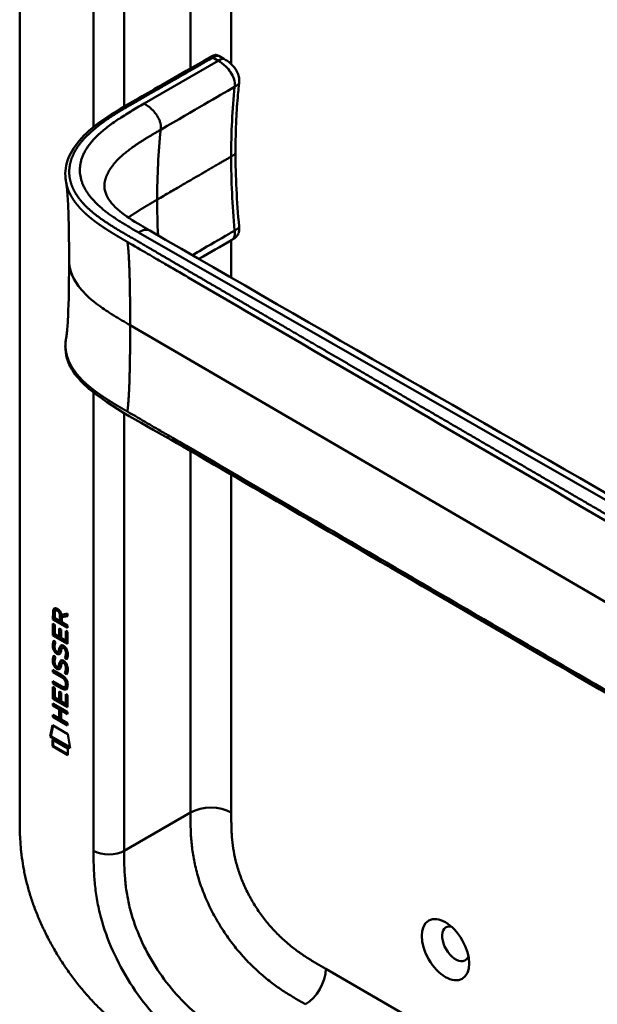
# Model space of a CAD drawing. Header units: millimetres. Extents: x 20 to 833, y 20 to 574.
# Tile 2 of 27: x 161 to 194, y 80 to 134. Entities that reach past the tile are written whole.
import ezdxf

# ---------------------------------------------------------------- set-up
doc = ezdxf.new("R2010")
doc.units = ezdxf.units.MM
doc.header["$LTSCALE"] = 2
doc.layers.add('Sichtbare Kanten(DIN)', color=7, linetype='Continuous', lineweight=50)
doc.layers.add('Sichtbare tangentiale Kanten(DIN)', color=7, linetype='Continuous', lineweight=50)

msp = doc.modelspace()

# ---------------------------------------------------------------- linework, layer by layer
at = {"layer": 'Sichtbare Kanten(DIN)'}
for p, q in [((161.4622, 90.1906), (161.4622, 152.7118)), ((172.5086, 132.2007), (172.7904, 132.038)), ((172.7904, 132.0379), (172.7904, 132.0379)), ((173.6344, 130.7275), (173.6344, 130.7275)), ((173.4336, 126.8558), (173.4336, 126.8558)), ((173.2182, 122.0013), (173.2182, 122.0013)), ((170.2309, 120.2666), (170.2309, 120.2666)), ((163.3104, 100.9756), (163.311, 101.4042)), ((163.3104, 100.9756), (163.3528, 101.0001)), ((164.1189, 100.5081), (163.3104, 100.9756)), ((163.311, 101.4042), (163.3534, 101.4287)), ((163.3528, 101.0001), (163.3534, 101.4287)), ((164.1189, 100.5571), (163.3528, 101.0001)), ((163.4095, 101.333), (163.4093, 101.043)), ((163.4093, 101.043), (163.6971, 100.8766)), ((163.4546, 101.4584), (163.497, 101.4829)), ((163.6971, 100.8766), (163.6973, 101.1665)), ((163.7396, 100.9011), (163.7398, 101.191)), ((163.7813, 101.2359), (164.1194, 101.2988)), ((163.7962, 101.097), (163.796, 100.8194)), ((164.1193, 101.1571), (163.7962, 101.097)), ((163.7962, 101.097), (163.8387, 101.1215)), ((164.1193, 101.1737), (163.8387, 101.1215)), ((164.1194, 101.2988), (164.1193, 101.1571)), ((163.3098, 100.0843), (163.3102, 100.7386)), ((163.3102, 100.7386), (163.4087, 100.6816)), ((163.3522, 100.1088), (163.3526, 100.7141)), ((163.4087, 100.6816), (163.4084, 100.1504)), ((163.6614, 100.0041), (163.6617, 100.4764)), ((163.6617, 100.4764), (163.7603, 100.4194)), ((163.6971, 100.8766), (163.7396, 100.9011)), ((163.7038, 100.0286), (163.7041, 100.4519)), ((163.7603, 100.4194), (163.76, 99.9471)), ((163.796, 100.8194), (164.1189, 100.6326)), ((164.1189, 100.6326), (164.1189, 100.5081)), ((163.3098, 100.0843), (163.3522, 100.1088)), ((164.1183, 99.6167), (163.3098, 100.0843)), ((164.1183, 99.6657), (163.3522, 100.1088)), ((163.4084, 100.1504), (163.6614, 100.0041)), ((163.6614, 100.0041), (163.7038, 100.0286)), ((163.76, 99.9471), (164.0198, 99.7968)), ((164.0198, 99.7968), (164.0202, 100.3345)), ((164.0202, 100.3345), (164.1187, 100.2775)), ((164.0622, 99.8213), (164.0625, 100.31)), ((164.1187, 100.2775), (164.1183, 99.6167)), ((163.3583, 99.8035), (163.4541, 99.7154)), ((163.4139, 99.3365), (163.4159, 99.3297)), ((163.8302, 99.4015), (163.8726, 99.426)), ((163.9038, 99.3896), (163.9005, 99.3915)), ((163.9038, 99.3896), (163.9462, 99.4141)), ((163.9462, 99.4141), (163.9429, 99.416)), ((164.0198, 99.7968), (164.0622, 99.8213)), ((163.3577, 98.9721), (163.4535, 98.884)), ((163.5958, 99.1827), (163.6382, 99.2072)), ((163.5985, 99.1844), (163.6409, 99.2089)), ((163.6073, 99.1929), (163.6103, 99.1967)), ((163.6497, 99.2174), (163.6528, 99.2212)), ((163.9581, 98.8413), (164.0005, 98.8658)), ((163.4133, 98.5052), (163.4153, 98.4983)), ((163.5952, 98.3513), (163.6377, 98.3758)), ((163.5979, 98.353), (163.6403, 98.3775)), ((163.6067, 98.3616), (163.6098, 98.3653)), ((163.6491, 98.3861), (163.6522, 98.3898)), ((163.8296, 98.5701), (163.872, 98.5946)), ((163.9032, 98.5582), (163.8999, 98.5601)), ((163.9032, 98.5582), (163.9456, 98.5827)), ((163.9456, 98.5827), (163.9423, 98.5846)), ((163.3083, 98.0512), (163.3084, 98.1743)), ((163.3083, 98.0512), (163.3507, 98.0757)), ((163.7806, 97.7781), (163.3083, 98.0512)), ((163.3084, 98.1743), (163.7739, 97.9051)), ((163.3507, 98.0757), (163.3508, 98.1498)), ((163.823, 97.8026), (163.3507, 98.0757)), ((163.9575, 98.0099), (164, 98.0344)), ((163.3073, 96.5788), (163.3078, 97.2331)), ((163.3078, 97.2331), (163.4063, 97.1761)), ((163.3079, 97.4195), (163.308, 97.5426)), ((163.3079, 97.4195), (163.3503, 97.444)), ((163.7734, 97.1503), (163.3079, 97.4195)), ((163.308, 97.5426), (163.7802, 97.2695)), ((163.3497, 96.6033), (163.3502, 97.2086)), ((163.3503, 97.444), (163.3504, 97.5181)), ((163.8158, 97.1748), (163.3503, 97.444)), ((163.4063, 97.1761), (163.406, 96.6449)), ((163.9748, 97.2291), (164.0172, 97.2536)), ((164.0295, 97.378), (164.0295, 97.3812)), ((164.0719, 97.4025), (164.0719, 97.4057)), ((163.3073, 96.5788), (163.3497, 96.6033)), ((164.1159, 96.1602), (163.3497, 96.6033)), ((163.406, 96.6449), (163.659, 96.4986)), ((163.659, 96.4986), (163.6593, 96.9709)), ((163.6593, 96.9709), (163.7579, 96.9139)), ((163.7014, 96.5231), (163.7017, 96.9464)), ((163.7579, 96.9139), (163.7575, 96.4416)), ((164.0173, 96.2913), (164.0177, 96.8291)), ((164.0177, 96.8291), (164.1163, 96.7721)), ((164.0598, 96.3158), (164.0601, 96.8046)), ((164.1163, 96.7721), (164.1158, 96.1112)), ((163.3067, 96.1968), (163.3068, 96.32)), ((163.3067, 96.1968), (163.3491, 96.2213)), ((163.6583, 95.9935), (163.3067, 96.1968)), ((163.3068, 96.32), (164.1153, 95.8524)), ((164.1158, 96.1112), (163.3073, 96.5788)), ((163.3491, 96.2213), (163.3492, 96.2954)), ((163.7007, 96.018), (163.3491, 96.2213)), ((163.659, 96.4986), (163.7014, 96.5231)), ((163.7575, 96.4416), (164.0173, 96.2913)), ((164.0173, 96.2913), (164.0598, 96.3158)), ((163.3062, 95.5652), (163.3063, 95.6883)), ((163.3062, 95.5652), (163.3487, 95.5897)), ((164.1148, 95.0977), (163.3062, 95.5652)), ((163.3063, 95.6883), (163.6579, 95.485)), ((163.3487, 95.5897), (163.3487, 95.6638)), ((164.1148, 95.1467), (163.3487, 95.5897)), ((163.6579, 95.485), (163.6583, 95.9935)), ((163.6579, 95.485), (163.7003, 95.5095)), ((163.6583, 95.9935), (163.7007, 96.018)), ((163.7003, 95.5095), (163.7007, 96.018)), ((163.7591, 95.9352), (163.7587, 95.4267)), ((163.7591, 95.9352), (163.8015, 95.9597)), ((164.1152, 95.7293), (163.7591, 95.9352)), ((164.1152, 95.7783), (163.8015, 95.9597)), ((164.1153, 95.8524), (164.1152, 95.7293)), ((163.156, 94.4837), (163.2858, 95.1053)), ((163.1985, 94.5082), (163.3191, 95.0861)), ((163.2858, 95.1053), (164.1361, 94.6136)), ((163.7587, 95.4267), (164.1149, 95.2208)), ((164.1149, 95.2208), (164.1148, 95.0977)), ((163.156, 94.4837), (163.1985, 94.5082)), ((164.2634, 93.8433), (163.156, 94.4837)), ((164.2544, 93.8975), (163.1985, 94.5082)), ((164.1361, 94.6136), (164.2634, 93.8433)), ((163.2857, 93.9425), (163.286, 94.3153)), ((163.2857, 93.9425), (163.3281, 93.967)), ((164.1334, 93.4523), (163.2857, 93.9425)), ((163.286, 94.3153), (164.1336, 93.8251)), ((163.3281, 93.967), (163.3284, 94.2908)), ((164.1334, 93.5013), (163.3281, 93.967)), ((164.1336, 93.8251), (164.1334, 93.4523))]:
    msp.add_line(p, q, dxfattribs=at)
for centre, major_axis, ratio, start_param, end_param in [((163.3489, 101.0892), (-0.0331, -0.5223), 0.8552942, 1.9091616, 2.7399691), ((163.7429, 100.8881), (-0.2852, 0.572), 0.3018726, 5.8544378, 6.8271823), ((163.7853, 100.9126), (-0.2852, 0.572), 0.3018726, 5.8544378, 6.3016541), ((163.7719, 100.1457), (0.2782, 0.9168), 0.2812352, 2.6697512, 2.7307106), ((163.6247, 99.4741), (0.0594, 0.2992), 0.7221699, 2.2112627, 2.6715564), ((163.7172, 98.9464), (0.1452, 0.4621), 0.6150433, 5.609575, 6.1309628), ((163.7596, 98.9709), (0.1452, 0.4621), 0.6150433, 5.609575, 6.1309628), ((163.5908, 99.2105), (0.0248, 0.0325), 0.5839136, 4.3085899, 4.616668), ((163.6332, 99.235), (0.0248, 0.0325), 0.5839136, 4.3085899, 4.616668), ((163.7956, 99.3809), (0.304, 0.9816), 0.2703466, 2.6905514, 2.7496924), ((163.6263, 98.6443), (0.0623, 0.3009), 0.7230879, 2.2199231, 2.6777544), ((163.5902, 98.3791), (0.0248, 0.0325), 0.5839136, 4.3085899, 4.616668), ((163.6326, 98.4036), (0.0248, 0.0325), 0.5839136, 4.3085899, 4.616668), ((163.717, 98.1155), (0.1447, 0.4616), 0.6153509, 5.6088275, 6.1305203), ((163.7594, 98.14), (0.1447, 0.4616), 0.6153509, 5.6088275, 6.1305203), ((162.6931, 97.0026), (1.3899, 0.5619), 0.6425575, 6.0293145, 6.7477784), ((162.6942, 99.3026), (1.3535, -2.2012), 0.2164125, 5.9020216, 6.620361), ((157.4016, 107.6833), (6.5757, -10.4526), 0.0794051, 6.1336195, 6.4085525), ((162.7366, 99.3271), (1.3535, -2.2012), 0.2164125, 5.9020216, 6.2333915), ((157.444, 107.7078), (6.5757, -10.4526), 0.0794051, 6.2801711, 6.4085525), ((185.6453, 82.9942), (-0.53, 0.918), 0.5773503, 5.8272815, 9.8806818)]:
    msp.add_ellipse(centre, major_axis=major_axis, ratio=ratio, start_param=start_param, end_param=end_param, dxfattribs=at)
msp.add_ellipse((185.0796, 82.6676), major_axis=(-0.93, 1.6108), ratio=0.5773503, dxfattribs=at)
for points, knots in [([(168.9263, 130.3564), (169.518, 130.6951), (170.1096, 131.0332), (171.1437, 131.628), (171.584, 131.8727), (172.0697, 132.1608), (172.1121, 132.1862), (172.1955, 132.2277), (172.2363, 132.2449), (172.2946, 132.2562), (172.3086, 132.258), (172.3351, 132.2592), (172.3477, 132.2589), (172.3714, 132.2564), (172.3826, 132.2545), (172.4127, 132.2473), (172.4319, 132.2402), (172.4599, 132.2274), (172.47, 132.2223), (172.4883, 132.2123), (172.4969, 132.2074), (172.5047, 132.2029)], [0, 0, 0, 0, 0.6250001, 0.6250001, 1.0937513, 1.0937513, 1.1377087, 1.1377087, 1.1775079, 1.1775079, 1.1894626, 1.1894626, 1.1995801, 1.1995801, 1.2082455, 1.2082455, 1.2230577, 1.2230577, 1.2317582, 1.2317582, 1.2400937, 1.2400937, 1.2400937, 1.2400937]), ([(172.7904, 132.038), (172.8574, 131.9993), (172.9318, 131.9572), (173.102, 131.8388), (173.199, 131.755), (173.3341, 131.6074), (173.3792, 131.5519), (173.4554, 131.4438), (173.4878, 131.3919), (173.5662, 131.2451), (173.6051, 131.1441), (173.6425, 130.9635), (173.6465, 130.8802), (173.6397, 130.7782), (173.6369, 130.7517), (173.6344, 130.7275)], [0, 0, 0, 0, 0.07284773, 0.07284773, 0.17359583, 0.17359583, 0.22772279, 0.22772279, 0.27331747, 0.27331747, 0.35257678, 0.35257678, 0.4180016, 0.4180016, 0.44212658, 0.44212658, 0.44212658, 0.44212658]), ([(173.6344, 130.7275), (173.6327, 130.711), (173.6308, 130.6935), (173.6237, 130.6266), (173.6185, 130.5763), (173.5981, 130.3749), (173.5838, 130.2232), (173.5305, 129.6138), (173.4992, 129.1506), (173.448, 128.0822), (173.4336, 127.473), (173.4336, 126.8558)], [0, 0, 0, 0, 0.0164466, 0.0164466, 0.0657664, 0.0657664, 0.2137287, 0.2137287, 0.6576977, 0.6576977, 1.2260617, 1.2260617, 1.2260617, 1.2260617]), ([(164.0377, 125.2019), (164.0376, 125.2023), (164.0375, 125.2028), (164.0373, 125.2039), (164.0373, 125.2042), (164.0371, 125.2052), (164.037, 125.2058), (164.0367, 125.2072), (164.0366, 125.208), (164.0363, 125.2097), (164.0361, 125.2106), (164.0357, 125.213), (164.0354, 125.2144), (164.0348, 125.2182), (164.0343, 125.2205), (164.0332, 125.2273), (164.0324, 125.2316), (164.03, 125.2458), (164.0284, 125.2551), (164.0227, 125.2902), (164.0191, 125.3146), (164.0063, 125.4103), (164.0002, 125.4783), (163.9873, 125.748), (164.004, 125.9427), (164.1219, 126.5077), (164.292, 126.8689), (164.8144, 127.6081), (165.1984, 127.9827), (166.2121, 128.7796), (166.8864, 129.1857), (168.0214, 129.8396), (168.4744, 130.0977), (168.9263, 130.3564)], [0, 0, 0, 0, 0.0008114, 0.0008114, 0.0011645, 0.0011645, 0.0017251, 0.0017251, 0.0022868, 0.0022868, 0.0030102, 0.0030102, 0.0041102, 0.0041102, 0.0060371, 0.0060371, 0.0099355, 0.0099355, 0.0191814, 0.0191814, 0.0455277, 0.0455277, 0.124539, 0.124539, 0.3621195, 0.3621195, 0.828618, 0.828618, 1.3813211, 1.3813211, 2.1059856, 2.1059856, 2.5833234, 2.5833234, 2.5833234, 2.5833234]), ([(164.2024, 120.8808), (164.2024, 121.6523), (164.1959, 122.4261), (164.1653, 123.5596), (164.1513, 123.9354), (164.1186, 124.4688), (164.1054, 124.6435), (164.0737, 124.9641), (164.0536, 125.1126), (164.0377, 125.2019)], [0, 0, 0, 0, 0.7214616, 0.7214616, 1.0842824, 1.0842824, 1.2690361, 1.2690361, 1.460353, 1.460353, 1.460353, 1.460353]), ([(166.1666, 125.1319), (166.1666, 125.1319), (166.1665, 125.1315), (166.1662, 125.1292), (166.1658, 125.1258), (166.1643, 125.1123), (166.1631, 125.0993), (166.1593, 125.0446), (166.1586, 124.9955), (166.1699, 124.7966), (166.209, 124.6365), (166.4099, 124.1897), (166.6558, 123.8984), (167.3342, 123.3394), (167.7448, 123.0745), (168.3414, 122.72), (168.5072, 122.6241), (168.674, 122.5275)], [0.0120736, 0.0120736, 0.0120736, 0.0120736, 0.0166386, 0.0166386, 0.0297483, 0.0297483, 0.0611625, 0.0611625, 0.1540854, 0.1540854, 0.4334607, 0.4334607, 0.9611277, 0.9611277, 1.4379451, 1.4379451, 1.6155676, 1.6155676, 1.6155676, 1.6155676]), ([(168.674, 122.5275), (178.0668, 117.0947), (187.5268, 111.6727), (198.033, 105.6558), (199.0725, 105.0606), (200.112, 104.4654)], [0, 0, 0, 0, 10.000141, 10.000141, 11.0980489, 11.0980489, 11.0980489, 11.0980489]), ([(173.6347, 122.7524), (173.64, 122.6946), (173.6455, 122.6321), (173.64, 122.4907), (173.6237, 122.4104), (173.5745, 122.3056), (173.556, 122.2748), (173.5173, 122.2232), (173.4982, 122.2014), (173.4592, 122.1629), (173.4395, 122.1457), (173.4013, 122.1154), (173.3828, 122.102), (173.3481, 122.0786), (173.3319, 122.0682), (173.2882, 122.0414), (173.2608, 122.0258), (173.2307, 122.0085), (173.2243, 122.0048), (173.2182, 122.0013)], [0.00000196, 0.00000196, 0.00000196, 0.00000196, 0.05103897, 0.05103897, 0.1177778, 0.1177778, 0.14686619, 0.14686619, 0.16949015, 0.16949015, 0.1892221, 0.1892221, 0.20622702, 0.20622702, 0.22071586, 0.22071586, 0.24595383, 0.24595383, 0.25310364, 0.25310364, 0.25310364, 0.25310364]), ([(164.038, 116.5596), (164.048, 116.6157), (164.0602, 116.697), (164.0854, 116.9058), (164.0984, 117.0406), (164.1317, 117.4638), (164.1475, 117.7732), (164.1942, 118.9905), (164.2024, 119.9397), (164.2024, 120.8808)], [0, 0, 0, 0, 0.1222952, 0.1222952, 0.2752279, 0.2752279, 0.580876, 0.580876, 1.4610158, 1.4610158, 1.4610158, 1.4610158]), ([(205.9315, 90.0509), (204.5402, 90.6893), (203.3301, 91.4487), (200.028, 93.372), (197.9747, 94.5674), (189.7624, 99.3497), (183.6031, 102.9364), (175.1341, 107.868), (172.8243, 109.2129), (168.7822, 111.5671), (166.8708, 112.4915), (165.0865, 113.934), (164.7823, 114.2339), (164.3705, 114.7907), (164.2311, 115.0412), (164.0612, 115.5092), (164.0143, 115.7251), (163.9927, 116.0472), (163.9925, 116.1493), (164.0045, 116.3328), (164.013, 116.4099), (164.0293, 116.5095), (164.0307, 116.5182), (164.0331, 116.5319), (164.0339, 116.5365), (164.0352, 116.544), (164.0357, 116.5466), (164.0364, 116.5508), (164.0367, 116.5524), (164.037, 116.5544), (164.0371, 116.5549), (164.0373, 116.5558), (164.0374, 116.5562), (164.0375, 116.5572), (164.0376, 116.5577), (164.0378, 116.5586), (164.0379, 116.559), (164.0379, 116.5593)], [0, 0, 0, 0, 1.3308794, 1.3308794, 3.5179015, 3.5179015, 10.0789678, 10.0789678, 12.5393676, 12.5393676, 14.3850974, 14.3850974, 14.8271312, 14.8271312, 15.1578686, 15.1578686, 15.4259935, 15.4259935, 15.5482144, 15.5482144, 15.6399324, 15.6399324, 15.6484322, 15.6484322, 15.6525837, 15.6525837, 15.6546664, 15.6546664, 15.6558318, 15.6558318, 15.6562349, 15.6562349, 15.6565773, 15.6565773, 15.6571458, 15.6571458, 15.6577746, 15.6577746, 15.6577746, 15.6577746]), ([(164.0295, 97.3812), (164.0295, 97.3964), (164.0288, 97.4121), (164.0242, 97.459), (164.0179, 97.4913), (163.9968, 97.5526), (163.9837, 97.5802), (163.9498, 97.6344), (163.9297, 97.659), (163.8683, 97.7217), (163.8232, 97.7535), (163.7806, 97.7781)], [0, 0, 0, 0, 0.01400423, 0.01400423, 0.0408947, 0.0408947, 0.06439039, 0.06439039, 0.08887549, 0.08887549, 0.13413559, 0.13413559, 0.13413559, 0.13413559]), ([(164.0719, 97.4057), (164.0719, 97.4209), (164.0712, 97.4366), (164.0666, 97.4835), (164.0603, 97.5157), (164.0392, 97.5771), (164.0261, 97.6047), (163.9922, 97.6589), (163.9721, 97.6835), (163.9108, 97.7462), (163.8656, 97.778), (163.823, 97.8026)], [0, 0, 0, 0, 0.01400423, 0.01400423, 0.0408947, 0.0408947, 0.06439039, 0.06439039, 0.08887549, 0.08887549, 0.13413559, 0.13413559, 0.13413559, 0.13413559]), ([(161.4622, 90.1906), (161.4622, 90.0096), (161.4623, 89.6449), (161.4717, 89.1774), (161.4935, 88.6991), (161.5228, 88.3071), (161.5781, 87.8051), (161.6387, 87.3939), (161.7372, 86.8687), (161.8351, 86.4403), (161.9823, 85.8965), (162.1201, 85.4559), (162.3177, 84.9008), (162.4956, 84.4547), (162.7422, 83.8976), (162.9582, 83.4539), (163.2502, 82.9051), (163.5006, 82.4721), (163.8326, 81.9419), (164.1125, 81.528), (164.478, 81.0265), (164.782, 80.6392), (165.1737, 80.1751), (165.4955, 79.8208), (165.9058, 79.4008), (166.2395, 79.0836), (166.6608, 78.7114), (167.0004, 78.433), (167.4258, 78.1084), (167.7661, 77.8668), (168.1898, 77.5847), (168.611, 77.3207), (168.9443, 77.1239), (169.1099, 77.0275)], [0.02325842, 0.02325842, 0.02325842, 0.02325842, 0.06395557, 0.10465272, 0.12500129, 0.16569844, 0.18604701, 0.22674416, 0.24709273, 0.28778988, 0.30813845, 0.3488356, 0.36918417, 0.40988132, 0.43022989, 0.47092704, 0.49127561, 0.53197276, 0.55232133, 0.59301848, 0.61336705, 0.6540642, 0.67441277, 0.71510992, 0.73545849, 0.77615564, 0.79650421, 0.83720136, 0.85754993, 0.89824708, 0.91859565, 0.9592928, 0.99998994, 0.99998994, 0.99998994, 0.99998994])]:
    msp.add_open_spline(points, degree=3, knots=knots, dxfattribs=at)
for points in [[(172.5071, 132.2016), (172.5076, 132.2013), (172.5081, 132.201), (172.5086, 132.2007)], [(173.4336, 126.8554), (173.4336, 125.5242), (173.5069, 124.1438), (173.6347, 122.7524)], [(173.2182, 122.0013), (172.6128, 121.6509), (172.0086, 121.3002), (171.4048, 120.9493)], [(163.311, 101.4042), (163.315, 101.5461), (163.3806, 101.6592), (163.554, 101.5589)], [(163.3534, 101.4287), (163.3553, 101.4971), (163.3716, 101.5587), (163.4073, 101.5931)], [(163.6973, 101.1665), (163.6974, 101.2557), (163.6728, 101.3762), (163.5553, 101.4441)], [(163.7398, 101.191), (163.7398, 101.2802), (163.7152, 101.4007), (163.5977, 101.4686)], [(163.3234, 99.3408), (163.2978, 99.4342), (163.2896, 99.5151), (163.3014, 99.6155)], [(163.3014, 99.6155), (163.3065, 99.658), (163.3182, 99.7189), (163.3382, 99.7638)], [(163.4816, 99.099), (163.4184, 99.1463), (163.3534, 99.2312), (163.3234, 99.3408)], [(163.3658, 99.3653), (163.3396, 99.4609), (163.3324, 99.5432), (163.3439, 99.64)], [(163.3382, 99.7638), (163.3437, 99.7768), (163.3583, 99.8035), (163.3583, 99.8035)], [(163.3439, 99.64), (163.3488, 99.6813), (163.3599, 99.7399), (163.379, 99.7845)], [(163.524, 99.1235), (163.4608, 99.1708), (163.3958, 99.2557), (163.3658, 99.3653)], [(163.4103, 99.589), (163.3922, 99.517), (163.3904, 99.4448), (163.4069, 99.3647)], [(163.4541, 99.7154), (163.4541, 99.7154), (163.4202, 99.6283), (163.4103, 99.589)], [(163.6103, 99.1967), (163.6298, 99.2213), (163.6459, 99.2653), (163.6614, 99.3365)], [(163.6528, 99.2212), (163.6722, 99.2457), (163.6883, 99.2898), (163.7039, 99.3609)], [(163.6614, 99.3365), (163.6852, 99.4429), (163.7141, 99.4952), (163.754, 99.5268)], [(163.7039, 99.3609), (163.7254, 99.4571), (163.751, 99.5091), (163.7853, 99.5416)], [(163.754, 99.5268), (163.7803, 99.5477), (163.8172, 99.55), (163.868, 99.5285)], [(163.8238, 99.3973), (163.8038, 99.3799), (163.7866, 99.3446), (163.7712, 99.2888)], [(163.9005, 99.3915), (163.8661, 99.4114), (163.8448, 99.413), (163.8238, 99.3973)], [(163.868, 99.5285), (163.9493, 99.4941), (164.0292, 99.4152), (164.084, 99.2802)], [(163.9429, 99.416), (163.912, 99.4339), (163.8916, 99.437), (163.8726, 99.426)], [(163.3228, 98.5094), (163.2972, 98.6028), (163.289, 98.6838), (163.3009, 98.7841)], [(163.3009, 98.7841), (163.3059, 98.8267), (163.3176, 98.8875), (163.3377, 98.9325)], [(163.3652, 98.5339), (163.3396, 98.6273), (163.3314, 98.7083), (163.3433, 98.8086)], [(163.3377, 98.9325), (163.3432, 98.9454), (163.3577, 98.9721), (163.3577, 98.9721)], [(163.3433, 98.8086), (163.3482, 98.85), (163.3594, 98.9086), (163.3784, 98.9531)], [(163.4535, 98.884), (163.4535, 98.884), (163.4196, 98.797), (163.4097, 98.7577)], [(163.4738, 99.2268), (163.5154, 99.1832), (163.5687, 99.1641), (163.5985, 99.1844)], [(163.5253, 99.0696), (163.4968, 99.0865), (163.4909, 99.0921), (163.4816, 99.099)], [(163.5677, 99.0941), (163.5393, 99.111), (163.5333, 99.1165), (163.524, 99.1235)], [(163.7029, 99.0861), (163.6703, 99.0364), (163.6151, 99.0164), (163.5253, 99.0696)], [(163.6862, 99.0655), (163.6558, 99.0578), (163.617, 99.0649), (163.5677, 99.0941)], [(163.6382, 99.2072), (163.6391, 99.2077), (163.64, 99.2083), (163.6409, 99.2089)], [(163.7574, 99.2319), (163.742, 99.1625), (163.7244, 99.1188), (163.7029, 99.0861)], [(163.7712, 99.2888), (163.769, 99.2803), (163.7576, 99.2326), (163.7574, 99.2319)], [(163.9581, 98.8413), (163.9581, 98.8413), (164.0019, 98.899), (164.0186, 98.9823)], [(164.0624, 98.7528), (164.0566, 98.7576), (163.9581, 98.8413), (163.9581, 98.8413)], [(164.0005, 98.8658), (164.0006, 98.8658), (164.0443, 98.9235), (164.061, 99.0068)], [(164.085, 98.7941), (164.0546, 98.8199), (164.0006, 98.8658), (164.0005, 98.8658)], [(164.0186, 98.9823), (164.0381, 99.0799), (164.038, 99.1701), (164.008, 99.2518)], [(164.061, 99.0068), (164.0805, 99.1044), (164.0804, 99.1946), (164.0504, 99.2763)], [(164.126, 98.9507), (164.1175, 98.8474), (164.0728, 98.7656), (164.0624, 98.7528)], [(164.084, 99.2802), (164.1151, 99.2033), (164.1303, 99.123), (164.1303, 99.0349)], [(164.1303, 99.0349), (164.1303, 99.0072), (164.1284, 98.9803), (164.126, 98.9507)], [(163.481, 98.2677), (163.4178, 98.3149), (163.3528, 98.3999), (163.3228, 98.5094)], [(163.5234, 98.2921), (163.4602, 98.3394), (163.3953, 98.4244), (163.3652, 98.5339)], [(163.4097, 98.7577), (163.3916, 98.6856), (163.3898, 98.6134), (163.4063, 98.5333)], [(163.4733, 98.3954), (163.5148, 98.3518), (163.5681, 98.3328), (163.5979, 98.353)], [(163.5247, 98.2382), (163.4963, 98.2551), (163.4903, 98.2607), (163.481, 98.2677)], [(163.5672, 98.2627), (163.5387, 98.2796), (163.5328, 98.2852), (163.5234, 98.2921)], [(163.7023, 98.2548), (163.6697, 98.2051), (163.6145, 98.1851), (163.5247, 98.2382)], [(163.6856, 98.2341), (163.6552, 98.2264), (163.6164, 98.2336), (163.5672, 98.2627)], [(163.6098, 98.3653), (163.6292, 98.3899), (163.6453, 98.434), (163.6609, 98.5051)], [(163.6377, 98.3758), (163.6386, 98.3763), (163.6395, 98.3769), (163.6403, 98.3775)], [(163.6522, 98.3898), (163.6716, 98.4144), (163.6877, 98.4585), (163.7033, 98.5296)], [(163.6609, 98.5051), (163.6846, 98.6115), (163.7136, 98.6638), (163.7534, 98.6955)], [(163.7568, 98.4005), (163.7414, 98.3311), (163.7238, 98.2874), (163.7023, 98.2548)], [(163.7033, 98.5296), (163.7248, 98.6258), (163.7505, 98.6777), (163.7847, 98.7102)], [(163.7534, 98.6955), (163.7797, 98.7163), (163.8166, 98.7186), (163.8674, 98.6971)], [(163.7706, 98.4575), (163.7684, 98.4489), (163.7571, 98.4012), (163.7568, 98.4005)], [(163.8232, 98.5659), (163.8032, 98.5485), (163.7861, 98.5133), (163.7706, 98.4575)], [(163.8999, 98.5601), (163.8655, 98.58), (163.8442, 98.5816), (163.8232, 98.5659)], [(163.8674, 98.6971), (163.9487, 98.6628), (164.0287, 98.5838), (164.0834, 98.4489)], [(163.9423, 98.5846), (163.9114, 98.6025), (163.8911, 98.6056), (163.872, 98.5946)], [(164.018, 98.151), (164.0375, 98.2485), (164.0374, 98.3387), (164.0074, 98.4205)], [(164.0604, 98.1755), (164.0799, 98.273), (164.0798, 98.3632), (164.0498, 98.445)], [(164.0834, 98.4489), (164.1146, 98.3719), (164.1298, 98.2916), (164.1297, 98.2035)], [(163.9575, 98.0099), (163.9576, 98.01), (164.0013, 98.0676), (164.018, 98.151)], [(164.0618, 97.9214), (164.056, 97.9263), (163.9576, 98.0099), (163.9575, 98.0099)], [(164, 98.0344), (164, 98.0344), (164.0438, 98.0921), (164.0604, 98.1755)], [(164.0844, 97.9627), (164.054, 97.9885), (164, 98.0344), (164, 98.0344)], [(164.1254, 98.1193), (164.1169, 98.0161), (164.0722, 97.9342), (164.0618, 97.9214)], [(164.1297, 98.2035), (164.1297, 98.1758), (164.1278, 98.1489), (164.1254, 98.1193)]]:
    msp.add_open_spline(points, degree=3, dxfattribs=at)
msp.add_rational_spline([(164.038, 116.5596), (164.038, 116.5595), (164.0379, 116.5594), (164.0379, 116.5593)], [0.999508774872, 0.999508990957, 0.999509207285, 0.999509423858], degree=3, dxfattribs=at)
at = {"layer": 'Sichtbare tangentiale Kanten(DIN)'}
for p, q in [((170.9375, 152.1403), (170.9375, 131.5087)), ((173.2002, 152.1403), (173.2002, 131.7471)), ((165.5634, 128.269), (165.5634, 150.0174)), ((167.2605, 150.0174), (167.2605, 129.3997)), ((172.1766, 132.1091), (172.4678, 131.9411)), ((172.4678, 131.9411), (168.3649, 129.5584)), ((170.9375, 131.3963), (170.9375, 131.3962)), ((173.3871, 130.4976), (173.387, 130.4959)), ((165.5634, 128.1199), (165.5634, 128.1199)), ((173.2002, 126.6302), (173.2002, 126.63)), ((165.5634, 123.493), (165.5634, 123.4933)), ((166.7658, 122.6615), (166.7658, 122.6616)), ((168.0568, 122.4222), (168.0587, 122.4212)), ((168.0587, 122.4212), (199.5865, 104.3777)), ((173.3871, 122.5248), (173.387, 122.5267)), ((173.2002, 121.9909), (173.2002, 119.9132)), ((169.8664, 120.4792), (169.8664, 120.4792)), ((173.2002, 118.9065), (173.2002, 118.9064)), ((173.2002, 118.5375), (173.2002, 118.5374)), ((203.4913, 96.3742), (167.591, 117.2798)), ((165.5634, 88.1494), (165.5634, 113.5502)), ((167.2605, 112.4028), (167.2605, 88.1494)), ((170.9375, 110.4559), (170.9375, 110.4559)), ((170.9375, 110.3118), (170.9375, 90.2723)), ((173.2002, 108.9941), (173.2002, 90.2723)), ((163.5553, 101.4441), (163.5977, 101.4686)), ((163.6973, 101.1665), (163.7398, 101.191)), ((163.3014, 99.6155), (163.3439, 99.64)), ((163.3234, 99.3408), (163.3658, 99.3653)), ((163.3382, 99.7638), (163.3771, 99.7863)), ((163.6614, 99.3365), (163.7039, 99.3609)), ((163.754, 99.5268), (163.7734, 99.538)), ((163.9005, 99.3915), (163.9429, 99.416)), ((163.3009, 98.7841), (163.3433, 98.8086)), ((163.3377, 98.9325), (163.3765, 98.9549)), ((163.4816, 99.099), (163.524, 99.1235)), ((163.5253, 99.0696), (163.5677, 99.0941)), ((163.6073, 99.1929), (163.6497, 99.2174)), ((163.6103, 99.1967), (163.6528, 99.2212)), ((164.008, 99.2518), (164.0504, 99.2763)), ((164.0186, 98.9823), (164.061, 99.0068)), ((163.3228, 98.5094), (163.3652, 98.5339)), ((163.481, 98.2677), (163.5234, 98.2921)), ((163.5247, 98.2382), (163.5672, 98.2627)), ((163.6067, 98.3616), (163.6491, 98.3861)), ((163.6098, 98.3653), (163.6522, 98.3898)), ((163.6609, 98.5051), (163.7033, 98.5296)), ((163.7534, 98.6955), (163.7729, 98.7067)), ((163.8999, 98.5601), (163.9423, 98.5846)), ((164.0074, 98.4205), (164.0498, 98.445)), ((163.7806, 97.7781), (163.823, 97.8026)), ((164.018, 98.151), (164.0604, 98.1755)), ((163.7734, 97.1503), (163.8158, 97.1748)), ((164.0295, 97.3812), (164.0719, 97.4057)), ((164.0295, 97.378), (164.0719, 97.4025)), ((167.2605, 88.1494), (170.9375, 90.2723)), ((178.4435, 81.6), (219.4342, 57.934))]:
    msp.add_line(p, q, dxfattribs=at)
for major_axis, start_param, end_param in [((-21.5279, 37.2874), 0.671758, 0.7853951), ((21.5279, -37.2874), 3.9269878, 3.9825982)]:
    msp.add_ellipse((199.5346, 106.6636), major_axis=major_axis, ratio=0.5773503, start_param=start_param, end_param=end_param, dxfattribs=at)
for points, degree, knots in [([(169.0545, 130.317), (169.1347, 130.3629), (169.2147, 130.4087), (169.3784, 130.5025), (169.4623, 130.5505), (169.6319, 130.6477), (169.7178, 130.6968), (169.8921, 130.7967), (169.9807, 130.8475), (170.1611, 130.9509), (170.2528, 131.0034), (170.4371, 131.1091), (170.5298, 131.1623), (170.715, 131.2685), (170.8073, 131.3215), (170.9428, 131.3993), (170.9875, 131.425), (171.0766, 131.4761), (171.1208, 131.5015), (171.2521, 131.577), (171.3374, 131.6259), (171.5057, 131.7227), (171.5889, 131.7706), (171.7538, 131.8654), (171.8356, 131.9123), (172.0017, 132.0081), (172.0848, 132.0563), (172.1719, 132.1064), (172.1742, 132.1078), (172.1765, 132.1091)], 3, [0, 0, 0, 0, 0.0887737, 0.0887737, 0.1811995, 0.1811995, 0.2736253, 0.2736253, 0.3660511, 0.3660511, 0.4584769, 0.4584769, 0.5509027, 0.5509027, 0.6433285, 0.6433285, 0.6895414, 0.6895414, 0.7357543, 0.7357543, 0.8281802, 0.8281802, 0.920606, 0.920606, 1.0130318, 1.0130318, 1.1054576, 1.1054576, 1.1079757, 1.1079757, 1.1079757, 1.1079757]), ([(172.1766, 132.1091), (172.2282, 132.1388), (172.2822, 132.1702), (172.3979, 132.2163), (172.4587, 132.2271), (172.5055, 132.2025), (172.5063, 132.202), (172.5071, 132.2016)], 3, [0, 0, 0, 0, 0.05620958, 0.05620958, 0.11493727, 0.11493727, 0.1159815, 0.1159815, 0.1159815, 0.1159815]), ([(173.3871, 130.4976), (173.3996, 130.6268), (173.4011, 130.7732), (173.3374, 130.9549), (173.2599, 131.1758), (173.0933, 131.4326), (172.9041, 131.6204), (172.7601, 131.7633), (172.6088, 131.8596), (172.4678, 131.9411)], 3, [0, 0, 0, 0, 0.3185363, 0.3185363, 0.3185363, 0.7055896, 0.7055896, 0.7055896, 1, 1, 1, 1]), ([(173.387, 130.4959), (173.3867, 130.4935), (173.3867, 130.4935), (173.3866, 130.4922), (173.2562, 129.2465), (173.1907, 127.9545), (173.1908, 126.6248)], 3, [-3.015859, -3.015859, -3.015859, -3.015859, -3.0146614, -3.0146614, -3.0146614, -1.7894476, -1.7894476, -1.7894476, -1.7894476]), ([(206.0632, 99.8878), (206.0632, 99.8878), (206.0594, 99.8895), (205.9874, 99.9225), (205.8479, 99.9872), (205.639, 100.0872), (205.37, 100.2207), (205.0477, 100.3885), (204.7327, 100.558), (204.4198, 100.7323), (204.107, 100.9096), (203.4101, 101.3139), (202.3264, 101.946), (200.8561, 102.8014), (198.9997, 103.883), (196.7556, 105.1895), (194.5113, 106.4966), (192.2677, 107.8029), (190.0244, 109.1093), (187.7806, 110.4159), (185.5367, 111.7226), (183.2931, 113.0291), (181.049, 114.3359), (179.0288, 115.5123), (177.2339, 116.5575), (175.6644, 117.4715), (174.319, 118.255), (173.197, 118.9082), (172.0746, 119.562), (170.9512, 120.2159), (169.8292, 120.8697), (168.8625, 121.4319), (168.0547, 121.9035), (167.3985, 122.2838), (166.9047, 122.575), (166.5717, 122.7796), (166.2478, 122.9881), (165.9372, 123.2026), (165.6424, 123.4239), (165.3119, 123.6985), (164.9655, 124.033), (164.633, 124.4359), (164.3603, 124.9107), (164.2015, 125.4518), (164.1869, 126.001), (164.3483, 126.6668), (164.79, 127.4262), (165.4859, 128.1147), (166.2975, 128.7049), (167.1173, 129.2071), (167.7656, 129.5795), (168.1974, 129.8263), (168.5416, 130.0234), (168.7471, 130.141), (168.9001, 130.2286), (169.0024, 130.2872), (169.0545, 130.317)], 5, [0, 0, 0, 0, 0, 0, 0.0000532, 0.0060558, 0.116047, 0.2260383, 0.3360296, 0.4460209, 0.5560122, 0.6660035, 0.7759948, 0.8859861, 1.6827025, 2.479419, 3.2761354, 4.0728518, 4.8695683, 5.6662847, 6.4630012, 7.2597176, 8.0564341, 8.8531505, 9.649867, 10.4465834, 10.8449416, 11.2432998, 11.6416581, 12.0400163, 12.4383745, 12.8367327, 13.235091, 13.6334492, 13.7561598, 13.8788704, 14.0015811, 14.1242917, 14.2470023, 14.3697129, 14.4924236, 14.6151342, 14.8605554, 15.1059767, 15.3513979, 15.5968192, 15.8422404, 16.0876617, 16.5785042, 17.0693467, 17.314768, 17.5601892, 17.652615, 17.7450408, 17.8374666, 17.9335445, 17.9335445, 17.9335445, 17.9335445, 17.9335445, 17.9335445]), ([(173.387, 122.5267), (173.3867, 122.5295), (173.3867, 122.5295), (173.3866, 122.5308), (173.2562, 123.9272), (173.1907, 125.2948), (173.1908, 126.6245)], 3, [-3.015859, -3.015859, -3.015859, -3.015859, -3.0146614, -3.0146614, -3.0146614, -1.7894476, -1.7894476, -1.7894476, -1.7894476]), ([(171.0381, 121.1612), (171.1703, 121.2381), (171.3021, 121.3148), (171.4332, 121.3911), (171.9938, 121.7172), (172.5336, 122.0308), (173.0808, 122.3476), (173.1819, 122.4061), (173.2838, 122.4651), (173.3871, 122.5248)], 3, [0.42159928, 0.42159928, 0.42159928, 0.42159928, 0.51695591, 0.51695591, 0.51695591, 0.92461268, 0.92461268, 0.92461268, 1, 1, 1, 1]), ([(173.3871, 122.5248), (173.391, 122.4789), (173.3983, 122.394), (173.4003, 122.2721), (173.3728, 122.1567), (173.3087, 122.067), (173.2543, 122.0229), (173.222, 122.0035), (173.2182, 122.0013)], 5, [0, 0, 0, 0, 0, 0, 0.16666667, 0.30555556, 0.44444444, 0.46270736, 0.46270736, 0.46270736, 0.46270736, 0.46270736, 0.46270736]), ([(167.4397, 121.8919), (167.8138, 121.6742), (168.1878, 121.4563), (168.5618, 121.2385), (168.7173, 121.148), (168.8728, 121.0575), (169.0283, 120.9669), (169.2464, 120.8399), (169.4644, 120.7129), (169.6825, 120.5859), (169.7986, 120.5183), (169.9147, 120.4507), (170.0308, 120.3831), (170.2888, 120.2328), (170.5468, 120.0826), (170.8048, 119.9324), (172.6747, 118.8435), (174.5447, 117.7544), (176.4146, 116.6657)], 3, [0, 0, 0, 0, 0.3984119, 0.3984119, 0.3984119, 0.558361, 0.558361, 0.558361, 0.7963648, 0.7963648, 0.7963648, 0.9137852, 0.9137852, 0.9137852, 1.1948602, 1.1948602, 1.1948602, 3.18679, 3.18679, 3.18679, 3.18679]), ([(167.591, 117.2798), (167.2897, 117.4552), (166.9878, 117.6306), (166.6763, 117.8237), (166.3648, 118.0167), (166.1024, 118.1928), (165.8868, 118.3502), (165.4554, 118.6652), (165.1467, 118.9459), (164.8972, 119.2339), (164.4325, 119.7705), (164.2002, 120.323), (164.1996, 120.8799)], 3, [0, 0, 0, 0, 0.2406476, 0.2406476, 0.2406476, 0.4812952, 0.4812952, 0.4812952, 0.9625904, 0.9625904, 0.9625904, 1.8592683, 1.8592683, 1.8592683, 1.8592683]), ([(176.4146, 116.6657), (183.894, 112.3102), (191.3733, 107.9549), (198.8527, 103.5994), (199.2408, 103.3734), (199.6289, 103.1474), (200.017, 102.9214), (200.3768, 102.7119), (200.7365, 102.5024), (201.0963, 102.2929), (201.8442, 101.8574), (202.5921, 101.4219), (203.34, 100.9863)], 3, [3.18679, 3.18679, 3.18679, 3.18679, 11.1540994, 11.1540994, 11.1540994, 11.5711487, 11.5711487, 11.5711487, 11.9507559, 11.9507559, 11.9507559, 12.7474629, 12.7474629, 12.7474629, 12.7474629]), ([(167.4397, 112.4927), (167.8138, 112.2749), (168.1878, 112.0572), (168.5618, 111.8394), (168.7165, 111.7493), (168.8712, 111.6592), (169.0259, 111.5691), (169.2448, 111.4416), (169.4637, 111.3142), (169.6825, 111.1867), (169.7983, 111.1193), (169.9141, 111.0519), (170.0298, 110.9845), (170.2881, 110.8341), (170.5465, 110.6836), (170.8048, 110.5332), (172.6747, 109.4443), (174.5447, 108.3556), (176.4146, 107.2665)], 3, [0, 0, 0, 0, 0.3984127, 0.3984127, 0.3984127, 0.5574675, 0.5574675, 0.5574675, 0.7963662, 0.7963662, 0.7963662, 0.9134321, 0.9134321, 0.9134321, 1.1948615, 1.1948615, 1.1948615, 3.1867877, 3.1867877, 3.1867877, 3.1867877]), ([(176.4146, 107.2665), (181.647, 104.2195), (186.8838, 101.17), (192.1149, 98.1238), (195.5324, 96.1337), (198.95, 94.144), (202.367, 92.1537), (202.6913, 91.9649), (203.0155, 91.776), (203.34, 91.5872)], 3, [3.1867877, 3.1867877, 3.1867877, 3.1867877, 8.7605377, 8.7605377, 8.7605377, 12.4019194, 12.4019194, 12.4019194, 12.7474585, 12.7474585, 12.7474585, 12.7474585]), ([(170.9375, 90.2723), (170.9375, 90.0768), (170.9374, 89.8733), (170.944, 89.4421), (170.9511, 89.2138), (170.9802, 88.7351), (171.0032, 88.4843), (171.0717, 87.962), (171.1184, 87.6904), (171.2406, 87.1281), (171.3176, 86.8375), (171.502, 86.2483), (171.6107, 85.9499), (171.8563, 85.3558), (171.9941, 85.0605), (172.294, 84.4808), (172.4567, 84.1967), (172.8008, 83.6477), (172.9824, 83.3826), (173.3606, 82.8751), (173.5569, 82.6322), (173.9605, 82.1721), (174.1672, 81.9543), (174.5845, 81.5484), (174.7944, 81.3595), (175.2098, 81.0128), (175.4147, 80.854), (175.818, 80.5617), (176.016, 80.4272), (176.4032, 80.1778), (176.5923, 80.0622), (176.9588, 79.8445), (177.1363, 79.742), (177.3122, 79.6404)], 3, [0, 0, 0, 0, 0.1831961, 0.1831961, 0.3786668, 0.3786668, 0.5871986, 0.5871986, 0.8091497, 0.8091497, 1.0441195, 1.0441195, 1.2905727, 1.2905727, 1.5455716, 1.5455716, 1.8048475, 1.8048475, 2.0633633, 2.0633633, 2.3162238, 2.3162238, 2.5595182, 2.5595182, 2.7907361, 2.7907361, 3.0087154, 3.0087154, 3.2133189, 3.2133189, 3.4050615, 3.4050615, 3.5848282, 3.5848282, 3.5848282, 3.5848282]), ([(173.2002, 90.2723), (173.2002, 90.1954), (173.2002, 90.1186), (173.2003, 90.0416), (173.2004, 89.9946), (173.2007, 89.9476), (173.201, 89.9004), (173.2011, 89.8769), (173.2013, 89.8533), (173.2015, 89.8297), (173.2019, 89.7826), (173.2024, 89.7353), (173.2032, 89.6879), (173.2036, 89.6628), (173.204, 89.6377), (173.2045, 89.6125), (173.2049, 89.5874), (173.2055, 89.5622), (173.2061, 89.5369), (173.2073, 89.4865), (173.2087, 89.4359), (173.2106, 89.3833), (173.2141, 89.2806), (173.2187, 89.1819), (173.2249, 89.0787), (173.2251, 89.0762), (173.2253, 89.0737), (173.2254, 89.0711), (173.2383, 88.8623), (173.257, 88.6591), (173.2842, 88.4509), (173.2847, 88.4478), (173.2851, 88.4447), (173.2855, 88.4415), (173.3132, 88.2316), (173.3497, 88.0188), (173.3966, 87.8029), (173.397, 87.8014), (173.3973, 87.7998), (173.3977, 87.7982), (173.4456, 87.5784), (173.5049, 87.3537), (173.5747, 87.1308), (173.6452, 86.9057), (173.7282, 86.6769), (173.8213, 86.4518), (173.9149, 86.2253), (174.0205, 85.9984), (174.1348, 85.7774), (174.2494, 85.5558), (174.375, 85.3361), (174.5078, 85.1242), (174.6402, 84.913), (174.7813, 84.707), (174.9285, 84.5092), (175.0756, 84.3118), (175.2296, 84.1216), (175.3878, 83.9412), (175.5459, 83.7609), (175.7102, 83.5881), (175.8761, 83.4266), (175.877, 83.4257), (175.878, 83.4247), (175.879, 83.4238), (176.0429, 83.2644), (176.2116, 83.1128), (176.381, 82.9711), (176.3826, 82.9699), (176.3841, 82.9686), (176.3856, 82.9673), (176.5523, 82.8281), (176.7199, 82.6984), (176.8896, 82.5752), (176.8922, 82.5733), (176.8948, 82.5714), (176.8975, 82.5695), (177.0652, 82.4479), (177.2315, 82.3349), (177.4061, 82.2224), (177.4082, 82.221), (177.4103, 82.2197), (177.4124, 82.2183), (177.4988, 82.1627), (177.582, 82.1105), (177.6672, 82.058), (177.7549, 82.0041), (177.8421, 81.9515), (177.9292, 81.8998), (178.1013, 81.7976), (178.2725, 81.6987), (178.4435, 81.6)], 3, [0, 0, 0, 0, 0.0706021, 0.0706021, 0.0706021, 0.1137345, 0.1137345, 0.1137345, 0.1353008, 0.1353008, 0.1353008, 0.1784332, 0.1784332, 0.1784332, 0.2012935, 0.2012935, 0.2012935, 0.2241537, 0.2241537, 0.2241537, 0.2698741, 0.2698741, 0.2698741, 0.3591194, 0.3591194, 0.3591194, 0.3613149, 0.3613149, 0.3613149, 0.5416681, 0.5416681, 0.5416681, 0.544386, 0.544386, 0.544386, 0.7261845, 0.7261845, 0.7261845, 0.7275109, 0.7275109, 0.7275109, 0.9125996, 0.9125996, 0.9125996, 1.0994646, 1.0994646, 1.0994646, 1.2874424, 1.2874424, 1.2874424, 1.4758528, 1.4758528, 1.4758528, 1.6636517, 1.6636517, 1.6636517, 1.8511233, 1.8511233, 1.8511233, 2.0385317, 2.0385317, 2.0385317, 2.0396163, 2.0396163, 2.0396163, 2.2247423, 2.2247423, 2.2247423, 2.2263922, 2.2263922, 2.2263922, 2.408543, 2.408543, 2.408543, 2.4113526, 2.4113526, 2.4113526, 2.5914161, 2.5914161, 2.5914161, 2.5935787, 2.5935787, 2.5935787, 2.6828378, 2.6828378, 2.6828378, 2.7746209, 2.7746209, 2.7746209, 2.9561272, 2.9561272, 2.9561272, 2.9561272]), ([(172.7868, 76.0478), (172.5589, 76.1793), (172.0931, 76.4485), (171.3793, 76.8978), (170.6659, 77.4099), (169.7278, 78.1875), (168.6025, 79.3514), (167.417, 81.0062), (166.4743, 82.8349), (165.9544, 84.3986), (165.7092, 85.6145), (165.6036, 86.4995), (165.5637, 87.35), (165.5634, 87.8881), (165.5634, 88.1494)], 3, [0, 0, 0, 0, 0.2435028, 0.4870041, 0.7305055, 0.9740068, 1.4610095, 1.9480122, 2.4350149, 2.9220176, 3.1655189, 3.4090202, 3.6525216, 3.8960229, 3.8960229, 3.8960229, 3.8960229]), ([(167.2605, 88.1494), (167.2605, 87.8881), (167.2609, 87.3705), (167.2979, 86.5961), (167.3911, 85.8181), (167.6025, 84.7722), (168.0435, 83.4469), (168.844, 81.8929), (169.8578, 80.4772), (170.8291, 79.4715), (171.6543, 78.7869), (172.295, 78.3267), (172.956, 77.91), (173.4075, 77.649), (173.6353, 77.5175)], 3, [0, 0, 0, 0, 0.2435013, 0.4870027, 0.730504, 0.9740054, 1.4610081, 1.9480107, 2.4350134, 2.9220161, 3.1655175, 3.4090188, 3.6525201, 3.8960223, 3.8960223, 3.8960223, 3.8960223])]:
    msp.add_open_spline(points, degree=degree, knots=knots, dxfattribs=at)
for points, degree in [([(172.4678, 131.9411), (172.6037, 132.0196), (172.7227, 132.0752), (172.7904, 132.0379)], 3), ([(169.2859, 128.1141), (171.2402, 129.2518), (172.3969, 129.9253), (173.3871, 130.4976)], 3), ([(173.6344, 130.7275), (173.6294, 130.6789), (173.5983, 130.6319), (173.5414, 130.5868), (173.466, 130.5432), (173.3871, 130.4976)], 5), ([(168.9263, 130.3564), (168.9419, 130.3653), (168.9637, 130.3645), (168.991, 130.3539), (169.0219, 130.3359), (169.0545, 130.317)], 5), ([(168.3649, 129.5584), (165.8294, 128.086), (163.8041, 126.9099), (164.0302, 124.7277), (165.947, 123.6297), (168.0568, 122.4222)], 5), ([(169.2859, 128.1141), (169.3116, 128.3586), (169.3404, 128.6123), (168.9604, 129.2147), (168.6523, 129.3925), (168.3649, 129.5584)], 5), ([(166.1661, 125.1281), (166.2591, 125.7526), (166.6454, 126.3804), (167.3326, 126.9768), (168.2619, 127.5178), (169.2859, 128.1141)], 5), ([(173.1908, 126.6248), (173.2714, 126.6714), (173.3478, 126.7155), (173.4048, 126.7615), (173.4336, 126.8085), (173.4336, 126.8558)], 5), ([(167.4929, 123.2487), (167.7718, 123.4467), (168.0748, 123.643), (168.3986, 123.8389), (168.7387, 124.0369), (169.0895, 124.2411)], 5), ([(168.0587, 122.4212), (168.1835, 122.4932), (168.3123, 122.5676), (168.4509, 122.6002), (168.5759, 122.5842), (168.674, 122.5275)], 5), ([(173.6347, 122.7524), (173.6385, 122.7108), (173.6118, 122.6669), (173.5537, 122.621), (173.4725, 122.5741), (173.3871, 122.5248)], 5), ([(167.4398, 121.8918), (167.5186, 121.3529), (167.5594, 120.5597), (167.5804, 119.5432), (167.591, 118.4145), (167.591, 117.2798)], 5), ([(167.4397, 112.4927), (167.5186, 113.1226), (167.5594, 113.9629), (167.5804, 115.0039), (167.591, 116.1449), (167.591, 117.2798)], 5), ([(173.2002, 90.2723), (172.5754, 90.6331), (171.5623, 90.6331), (170.9375, 90.2723)], 3), ([(165.5634, 88.1494), (166.0321, 87.8788), (166.7919, 87.8788), (167.2605, 88.1494)], 3), ([(178.4435, 81.6), (178.4435, 80.8785), (177.937, 80.0011), (177.3122, 79.6404)], 3)]:
    msp.add_open_spline(points, degree=degree, dxfattribs=at)
msp.add_rational_spline([(173.1908, 126.6248), (172.2396, 126.0752), (171.1447, 125.4377), (169.0895, 124.2411)], [1.0000845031, 1.00068688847, 1.005519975, 1.0442970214], degree=3, dxfattribs=at)
for points, weights, knots in [([(164.0377, 125.2019), (164.0687, 125.0288), (164.121, 124.8569), (164.1947, 124.6864), (164.2734, 124.5041), (164.3764, 124.3238), (164.5036, 124.1454), (164.6265, 123.9731), (164.7721, 123.8024), (164.9408, 123.633), (164.9988, 123.5747), (165.0597, 123.5165), (165.1234, 123.4583), (165.1483, 123.4356), (165.1736, 123.4128), (165.1994, 123.39), (165.2876, 123.3122), (165.3811, 123.2343), (165.4802, 123.156), (165.5746, 123.0814), (165.6744, 123.0062), (165.7798, 122.9302), (165.8791, 122.8588), (165.9838, 122.7862), (166.0948, 122.7121), (166.1973, 122.6436), (166.3058, 122.5733), (166.4217, 122.5004), (166.5255, 122.4351), (166.6368, 122.3667), (166.7574, 122.2939), (166.8588, 122.2328), (166.9706, 122.1664), (167.0988, 122.0911), (167.1807, 122.0429), (167.2765, 121.987), (167.4397, 121.8919)], [0.999862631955, 0.999347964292, 0.99939375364, 1, 0.999922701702, 0.999922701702, 1, 1.00094814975, 1.00094814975, 1, 1.00025925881, 1.00025925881, 1, 1.0000518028, 1.0000518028, 1, 1.00084824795, 1.00084824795, 1, 1.00131558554, 1.00131558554, 1, 1.00209490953, 1.00209490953, 1, 1.00365462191, 1.00365462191, 1, 1.00586740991, 1.00586740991, 1, 1.01725389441, 1.01725389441, 1, 1.18722739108, 1.18722739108, 1], [2.2283014, 2.2283014, 2.2283014, 2.2283014, 2.4552095, 2.4552095, 2.4552095, 2.7022329, 2.7022329, 2.7022329, 2.9498421, 2.9498421, 2.9498421, 3.0383348, 3.0383348, 3.0383348, 3.0733169, 3.0733169, 3.0733169, 3.1966109, 3.1966109, 3.1966109, 3.3197585, 3.3197585, 3.3197585, 3.4427414, 3.4427414, 3.4427414, 3.5655395, 3.5655395, 3.5655395, 3.6881793, 3.6881793, 3.6881793, 3.8106534, 3.8106534, 3.8106534, 3.9319007, 3.9319007, 3.9319007, 3.9319007]), ([(164.0379, 116.5593), (164.0291, 116.5096), (164.0219, 116.4599), (164.0165, 116.4102), (164.0137, 116.3846), (164.0114, 116.359), (164.0095, 116.3334), (163.9976, 116.1695), (164.0046, 116.0061), (164.0304, 115.8433), (164.0602, 115.656), (164.115, 115.47), (164.1946, 115.2858), (164.2734, 115.1036), (164.3764, 114.9234), (164.5035, 114.7452), (164.6264, 114.573), (164.772, 114.4025), (164.9408, 114.2333), (164.999, 114.1748), (165.06, 114.1165), (165.124, 114.0582), (165.1487, 114.0356), (165.1738, 114.0131), (165.1994, 113.9905), (165.2876, 113.9128), (165.3811, 113.8348), (165.4802, 113.7566), (165.5746, 113.682), (165.6743, 113.6069), (165.7798, 113.5309), (165.879, 113.4595), (165.9838, 113.3869), (166.0948, 113.3128), (166.1972, 113.2444), (166.3058, 113.1742), (166.4217, 113.1012), (166.5255, 113.0359), (166.6367, 112.9675), (166.7574, 112.8947), (166.8587, 112.8336), (166.9706, 112.7672), (167.0988, 112.6919), (167.1807, 112.6437), (167.2764, 112.5878), (167.4397, 112.4927)], [0.999509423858, 0.999614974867, 0.999778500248, 1, 0.999983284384, 0.999983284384, 1, 0.999331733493, 0.999331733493, 1, 0.999344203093, 0.999344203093, 1, 0.999922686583, 0.999922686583, 1, 1.00094812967, 1.00094812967, 1, 1.00026108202, 1.00026108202, 1, 1.00005099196, 1.00005099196, 1, 1.00084821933, 1.00084821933, 1, 1.00131563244, 1.00131563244, 1, 1.00209471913, 1.00209471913, 1, 1.00365509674, 1.00365509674, 1, 1.00586622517, 1.00586622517, 1, 1.01725442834, 1.01725442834, 1, 1.18725223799, 1.18725223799, 1], [1.8985414, 1.8985414, 1.8985414, 1.8985414, 1.9637733, 1.9637733, 1.9637733, 1.9970018, 1.9970018, 1.9970018, 2.2097713, 2.2097713, 2.2097713, 2.4552194, 2.4552194, 2.4552194, 2.7022438, 2.7022438, 2.7022438, 2.9498539, 2.9498539, 2.9498539, 3.0386311, 3.0386311, 3.0386311, 3.0733288, 3.0733288, 3.0733288, 3.1966231, 3.1966231, 3.1966231, 3.3197709, 3.3197709, 3.3197709, 3.4427542, 3.4427542, 3.4427542, 3.5655525, 3.5655525, 3.5655525, 3.688193, 3.688193, 3.688193, 3.8106673, 3.8106673, 3.8106673, 3.931916, 3.931916, 3.931916, 3.931916])]:
    msp.add_rational_spline(points, weights, degree=3, knots=knots, dxfattribs=at)

doc.saveas('drawing.dxf')
